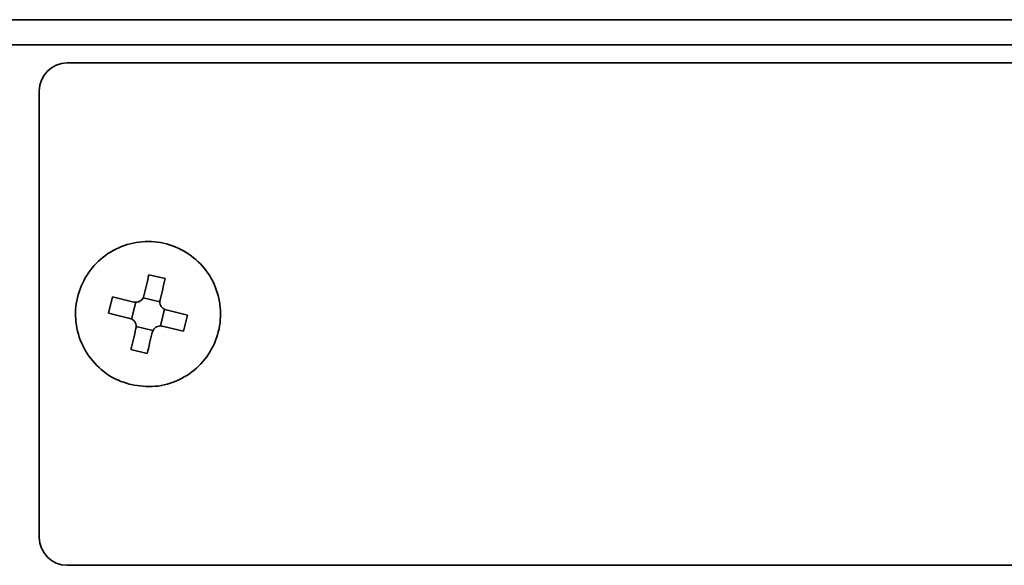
# Model space of a CAD drawing. Header units: millimetres. Extents: x 0 to 420, y 0 to 297.
# Tile 49 of 119: x 169 to 187, y 249 to 259. Entities that reach past the tile are written whole.
import ezdxf

# ---------------------------------------------------------------- set-up
doc = ezdxf.new("R2010")
doc.units = ezdxf.units.MM

msp = doc.modelspace()

# ---------------------------------------------------------------- linework, layer by layer
at = {"color": 7, "linetype": 'Continuous', "lineweight": 35}
for p, q in [((92.3066, 259.115), (206.9816, 259.115)), ((206.9816, 258.665), (92.3066, 258.665)), ((200.9316, 258.34), (169.8316, 258.34)), ((169.3316, 257.84), (169.3316, 249.84)), ((171.5897, 254.4765), (171.2981, 254.5469)), ((170.6451, 254.148), (170.5747, 253.8564)), ((170.6451, 254.148), (171.0252, 254.0562)), ((171.194, 254.1338), (171.4937, 254.0614)), ((170.9878, 253.7523), (171.0602, 254.052)), ((171.5755, 253.9276), (171.5031, 253.6279)), ((171.6085, 253.9153), (171.9886, 253.8235)), ((170.9548, 253.7646), (170.5747, 253.8564)), ((171.9182, 253.5319), (171.9886, 253.8235)), ((171.3693, 253.5462), (171.0696, 253.6185)), ((171.9182, 253.5319), (171.538, 253.6237)), ((170.9736, 253.2034), (171.2652, 253.133)), ((169.8316, 249.34), (200.9316, 249.34))]:
    msp.add_line(p, q, dxfattribs=at)
at = {"color": 7, "linetype": 'Continuous', "lineweight": 35, "flags": 128}
for points in [[(171.2063, 254.1668), (171.2179, 254.2149), (171.2295, 254.2629), (171.241, 254.3107), (171.2525, 254.3584), (171.264, 254.4059), (171.2754, 254.4531), (171.2868, 254.5001), (171.2981, 254.5469)], [(171.5897, 254.4765), (171.5784, 254.4297), (171.567, 254.3827), (171.5556, 254.3354), (171.5442, 254.288), (171.5326, 254.2403), (171.5211, 254.1925), (171.5095, 254.1445), (171.4979, 254.0964)], [(170.9736, 253.2034), (170.9849, 253.2502), (170.9963, 253.2972), (171.0077, 253.3445), (171.0191, 253.3919), (171.0306, 253.4396), (171.0422, 253.4874), (171.0538, 253.5354), (171.0654, 253.5836)], [(171.357, 253.5131), (171.3454, 253.465), (171.3338, 253.417), (171.3223, 253.3692), (171.3108, 253.3215), (171.2993, 253.274), (171.2879, 253.2268), (171.2765, 253.1798), (171.2652, 253.133)]]:
    msp.add_lwpolyline(points, dxfattribs=at)
at = {"color": 7, "linetype": 'Continuous', "lineweight": 35}
for centre, start, end in [((169.8316, 257.84), 90, 180), ((169.8316, 249.84), 180, 270)]:
    msp.add_arc(centre, 0.5, start, end, dxfattribs=at)
for points, knots in [([(170.9765, 252.5763), (171.1219, 252.5559), (171.4129, 252.5152), (171.8437, 252.6417), (172.2087, 252.8931), (172.4699, 253.2539), (172.5969, 253.6801), (172.5756, 254.1245), (172.4085, 254.5368), (172.1143, 254.8705), (171.7263, 255.088), (171.2881, 255.1648), (170.8492, 255.0923), (170.459, 254.8785), (170.1616, 254.5477), (169.9905, 254.1371), (169.9649, 253.6931), (170.0878, 253.265), (170.3455, 252.904), (170.6624, 252.6733), (170.8892, 252.6033), (170.9765, 252.5763)], [0, 0, 0, 0, 0.0536889, 0.1073774, 0.1610661, 0.2147551, 0.2684437, 0.3221324, 0.3758211, 0.4295098, 0.4831986, 0.5368876, 0.5905762, 0.6442647, 0.6979535, 0.7516422, 0.8053309, 0.8590196, 0.9127083, 0.9663973, 1, 1, 1, 1]), ([(171.2063, 254.1668), (171.2008, 254.1509), (171.1898, 254.1192), (171.1544, 254.0816), (171.11, 254.0576), (171.0646, 254.0495), (171.0368, 254.0542), (171.0252, 254.0562)], [0, 0, 0, 0, 0.2134947, 0.4270717, 0.6389616, 0.85012, 1, 1, 1, 1]), ([(171.6085, 253.9153), (171.5926, 253.9208), (171.5609, 253.9318), (171.5233, 253.9672), (171.4993, 254.0116), (171.4912, 254.057), (171.4959, 254.0848), (171.4979, 254.0964)], [0, 0, 0, 0, 0.213489, 0.4270594, 0.6389565, 0.8501132, 1, 1, 1, 1]), ([(170.9548, 253.7646), (170.9707, 253.7591), (171.0024, 253.7481), (171.04, 253.7127), (171.064, 253.6683), (171.0721, 253.623), (171.0674, 253.5951), (171.0654, 253.5836)], [0, 0, 0, 0, 0.21349, 0.4270606, 0.6389561, 0.8501131, 1, 1, 1, 1]), ([(171.357, 253.5131), (171.3625, 253.529), (171.3735, 253.5607), (171.4089, 253.5983), (171.4533, 253.6223), (171.4986, 253.6304), (171.5265, 253.6257), (171.538, 253.6237)], [0, 0, 0, 0, 0.213495, 0.4270709, 0.638961, 0.8501041, 1, 1, 1, 1])]:
    msp.add_open_spline(points, degree=3, knots=knots, dxfattribs=at)

doc.saveas('drawing.dxf')
